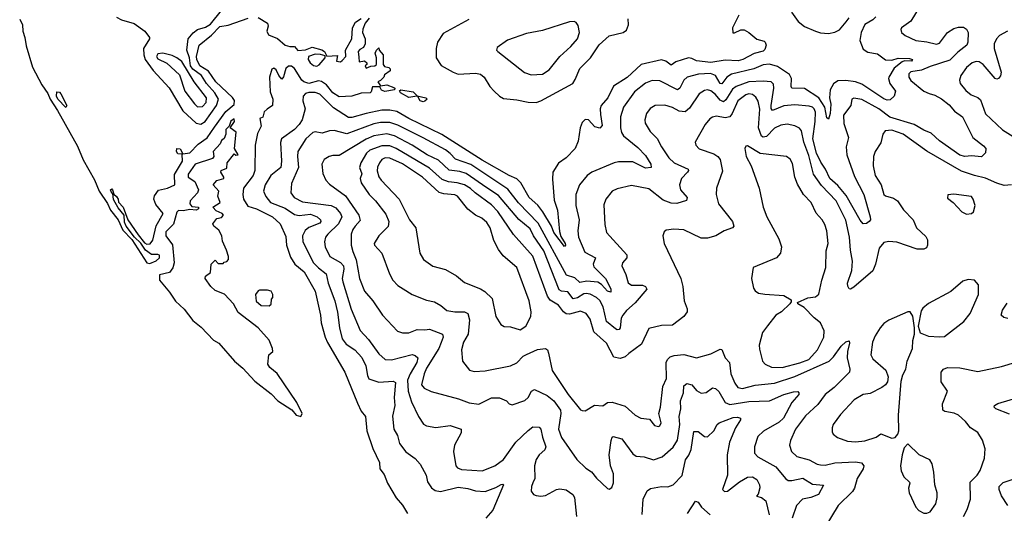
# Model space of a CAD drawing. Extents: x 1552294 to 1694791, y 811929 to 917222.
# Tile 33 of 256: x 1569955 to 1576152, y 836235 to 839347. Entities that reach past the tile are written whole.
import ezdxf

# ---------------------------------------------------------------- set-up
doc = ezdxf.new("R2010")
doc.units = 0

msp = doc.modelspace()

# ---------------------------------------------------------------- linework, layer by layer
at = {"layer": '0CON10XD'}
for points in [[(1570565, 839361.8), (1570595, 839346.2), (1570675, 839323.2), (1570742.5, 839275), (1570771.5, 839235), (1570772.7, 839225), (1570734.7, 839165), (1570735.6, 839125), (1570744.6, 839094.6), (1570796.1, 839026.1), (1570895, 838917.3), (1570982.3, 838772.3), (1571065, 838693.4), (1571095, 838688.7), (1571122.9, 838705), (1571193.4, 838806.6), (1571205.5, 838845), (1571182.8, 838885), (1571131, 838945), (1571098.8, 838995), (1571044.9, 839034.9), (1571031.1, 839055), (1571022.9, 839105), (1571006.4, 839155), (1571016.2, 839225), (1571047.2, 839262.8), (1571074.4, 839285), (1571125, 839299.5), (1571155, 839317.3), (1571225, 839405.3)], [(1575616.5, 839423.5), (1575565, 839337.5), (1575506, 839295), (1575502, 839285), (1575506, 839265), (1575527.8, 839247.8), (1575595, 839215.5), (1575665, 839207.5), (1575725, 839192.9), (1575745, 839199.4), (1575794, 839266), (1575835, 839291.8), (1575865, 839299.5), (1575895, 839298.9), (1575915, 839287.1), (1575924.2, 839265), (1575922.5, 839205), (1575915.7, 839185), (1575859.3, 839140.7), (1575809.7, 839090.3), (1575685, 839052.2), (1575632.1, 839027.9), (1575565, 839017.4), (1575551.5, 839005), (1575551.6, 838985), (1575565, 838962.5), (1575645, 838895.3), (1575678.9, 838881.1), (1575715, 838870.8), (1575757.1, 838847.1), (1575805, 838809.5), (1575838.9, 838768.9), (1575888.5, 838735), (1575955, 838604.3), (1576022.5, 838552.5), (1576036.6, 838535), (1576033.7, 838506.3), (1576008.2, 838481.7), (1575945, 838487.6), (1575905, 838483.3), (1575872.4, 838492.4), (1575745, 838584), (1575691.3, 838631.3), (1575645, 838650.8), (1575585, 838686.5), (1575431.7, 838731.7), (1575363.3, 838785), (1575255, 838843.6), (1575205, 838851.4), (1575193.4, 838846.6), (1575186.4, 838805), (1575141.3, 838745), (1575141.4, 838691.4), (1575170.8, 838605), (1575157.3, 838545), (1575161.5, 838495), (1575208.5, 838358.5), (1575268, 838245), (1575308.9, 838105), (1575310, 838085), (1575302.5, 838075), (1575285, 838062.9), (1575265, 838060), (1575245, 838082.5), (1575158, 838238), (1575105, 838302.4), (1575053.4, 838345), (1575028, 838405), (1574997.9, 838447.9), (1574970, 838505), (1574946.6, 838595), (1574962.7, 838705), (1574963.1, 838763.1), (1574956.7, 838785), (1574945, 838795.9), (1574925, 838801.8), (1574835, 838809.7), (1574765, 838802.5), (1574694, 838774), (1574685.9, 838785.9), (1574684.8, 838805), (1574701.6, 838915), (1574700.4, 838940.4), (1574685, 838955.5), (1574635, 838958.1), (1574545, 838954.5), (1574465, 838926), (1574441.8, 838908.2), (1574398.9, 838841.1), (1574385, 838829.7), (1574365, 838839.5), (1574335, 838875.3), (1574305, 838898.9), (1574285, 838905.3), (1574265, 838901.1), (1574231.7, 838878.3), (1574171.4, 838788.6), (1574144, 838766), (1574105, 838769.2), (1574065, 838793.3), (1574015, 838806.9), (1573954, 838805), (1573924.2, 838785.8), (1573900, 838755), (1573889.1, 838715), (1573891.5, 838695), (1573922.7, 838642.7), (1573967.3, 838597.3), (1573994.1, 838545), (1574041.8, 838475), (1574075, 838445.3), (1574163.1, 838405), (1574165.6, 838395), (1574158.9, 838385), (1574121.1, 838345), (1574108.9, 838305), (1574114.6, 838274.6), (1574156.9, 838225), (1574153.1, 838206.9), (1574091.5, 838188.5), (1574055, 838190.6), (1574005, 838209.2), (1573915, 838280.5), (1573805, 838302.2), (1573715, 838280), (1573684.2, 838265), (1573644.4, 838215), (1573631.4, 838178.6), (1573637.3, 838055), (1573647.8, 838005), (1573777.5, 837865), (1573776.5, 837845), (1573748.6, 837815), (1573744.3, 837795), (1573771.1, 837741.1), (1573785, 837688.8), (1573805, 837673.8), (1573875, 837672.7), (1573894.5, 837664.5), (1573901.4, 837648.6), (1573828.9, 837561.1), (1573775, 837513.8), (1573751.3, 837485), (1573741.6, 837465), (1573734.6, 837405.4), (1573728.1, 837395), (1573715, 837391.8), (1573705, 837397.7), (1573647.9, 837445), (1573626.8, 837536.8), (1573606.1, 837576.1), (1573585, 837595.9), (1573545, 837617.6), (1573521.6, 837621.6), (1573505, 837617.8), (1573465, 837593), (1573438.2, 837588.2), (1573405, 837630.6), (1573365, 837634.8), (1573349.7, 837645), (1573255, 837888.9), (1573190, 837985), (1573168.1, 838028.1), (1573096.6, 838086.6), (1572968.8, 838238.8), (1572895, 838287.5), (1572765, 838377), (1572725, 838389.6), (1572658.9, 838398.9), (1572591.2, 838461.2), (1572520.4, 838495), (1572425.9, 838555.9), (1572315, 838613.7), (1572265, 838627.4), (1572185, 838614.4), (1572135, 838594.1), (1571965, 838491.1), (1571925, 838491.5), (1571902, 838485), (1571871.4, 838465), (1571857.1, 838435), (1571863, 838377), (1571881.1, 838335), (1571905, 838309.5), (1572006.6, 838236.6), (1572090.4, 838115), (1572098.9, 838081.1), (1572067.3, 838045), (1572051.5, 838025), (1572040.4, 837995), (1572041.3, 837925), (1572051.2, 837885), (1572073.9, 837833.9), (1572092.9, 837715), (1572125, 837635.7), (1572177.5, 837575), (1572239.4, 837485), (1572333.3, 837383.3), (1572363.7, 837373.7), (1572405, 837373.1), (1572456.7, 837395), (1572505, 837391.6), (1572535, 837396.4), (1572616.9, 837365), (1572619.6, 837345), (1572608.8, 837311.2), (1572593.1, 837275), (1572515, 837150.6), (1572500.2, 837115), (1572483.8, 837045), (1572501.4, 837025), (1572545, 837002.5), (1572717.4, 836957.4), (1572785, 836932.3), (1572845, 836923.9), (1572925, 836962.9), (1572975, 836962.5), (1573020, 836945), (1573035.9, 836925.9), (1573055, 836918.8), (1573135, 836945.6), (1573155, 836965.7), (1573177.3, 837005), (1573195, 837016.4), (1573275, 836977.6), (1573316.3, 836945), (1573358, 836885), (1573361.7, 836865), (1573345.4, 836765), (1573365, 836714.4), (1573461.4, 836575), (1573519.1, 836519.1), (1573555, 836496.7), (1573585, 836456.9), (1573655, 836391.2), (1573665, 836388.8), (1573682.7, 836397.3), (1573693.1, 836426.9), (1573692.3, 836485), (1573674.6, 836535), (1573664.7, 836604.7), (1573678.8, 836695), (1573683.9, 836716.1), (1573691.2, 836718.8), (1573745, 836704.4), (1573815, 836610), (1573835, 836595.4), (1573885, 836592.2), (1573945, 836572.9), (1573998, 836592), (1574067.5, 836652.5), (1574095, 836696), (1574110.6, 836795), (1574106, 836845), (1574116.2, 836895), (1574114.7, 836945), (1574132.3, 836995), (1574135, 837038.8), (1574155, 837054.4), (1574185, 837045.6), (1574215, 837009.4), (1574245, 836992.5), (1574275, 836997.8), (1574315, 837027.1), (1574335, 837022.9), (1574355, 837004.3), (1574395, 836934.5), (1574425, 836920.8), (1574545, 836940.4), (1574675, 836945.3), (1574765, 836985.2), (1574825, 837001.1), (1574852.5, 837002.5), (1574860, 836995), (1574858.6, 836985), (1574815.2, 836934.8), (1574762.1, 836835), (1574735, 836809.5), (1574636.8, 836753.2), (1574601.2, 836718.8), (1574579.1, 836655), (1574581.1, 836615), (1574601.2, 836591.2), (1574715, 836528.9), (1574775.2, 836455.2), (1574793, 836443), (1574815, 836441.9), (1574885, 836456.8), (1574945, 836418.5), (1575013.6, 836413.6), (1574982.2, 836355), (1574935, 836335.7), (1574881.4, 836325), (1574845.5, 836285), (1574817.3, 836205)], [(1574813.2, 839393.2), (1574855, 839334), (1574895, 839304.4), (1574965, 839273.3), (1574995, 839263.3), (1575045, 839260), (1575085, 839268.7), (1575115, 839283.5), (1575156.4, 839333.6), (1575175, 839359.1)], [(1569955, 839349.2), (1569972.9, 839315), (1569974.3, 839275), (1569987.8, 839235), (1569995, 839180.8), (1570035, 839046.7), (1570094.1, 838935), (1570131.7, 838881.7), (1570147.1, 838845), (1570192.4, 838775), (1570319.2, 838549.2), (1570355, 838463.5), (1570426.6, 838336.6), (1570455, 838266.2), (1570507, 838187), (1570525.8, 838145), (1570575.5, 838085.5), (1570605, 838019.2), (1570660.6, 837960.6), (1570755, 837814.8), (1570775, 837810.5), (1570815, 837826.8), (1570835.9, 837845), (1570835, 837862), (1570825, 837867.5), (1570785, 837865.6), (1570746.9, 837895), (1570717.9, 837937.9), (1570678, 837975), (1570625, 838046.2), (1570615, 838070), (1570612.5, 838115), (1570575, 838160), (1570545, 838212.5), (1570541.7, 838251.7), (1570535, 838253.3), (1570527.5, 838275), (1570535, 838280), (1570540, 838275), (1570547.5, 838247.5), (1570565, 838232.5), (1570573.8, 838215), (1570576.4, 838196.4), (1570605.7, 838165), (1570636.7, 838085), (1570700.9, 837990.9), (1570740.9, 837940.9), (1570755, 837932.5), (1570776.2, 837933.8), (1570792, 837958), (1570813.6, 838046.4), (1570858.7, 838125), (1570811.1, 838181.1), (1570800, 838215), (1570803.1, 838236.9), (1570828.2, 838271.8), (1570885.7, 838284.3), (1570930.9, 838305), (1570929.7, 838370.3), (1570979.6, 838455), (1570978.3, 838498.3), (1570950.5, 838500.5), (1570941.2, 838515), (1570943.3, 838535), (1570965, 838532.5), (1570981.7, 838501.7), (1571025, 838507.7), (1571077.7, 838562.3), (1571135, 838602.5), (1571181.7, 838668.3), (1571251.6, 838768.4), (1571305, 838812.2), (1571306.4, 838836.4), (1571295.2, 838855.2), (1571189.3, 838955), (1571142.9, 839022.9), (1571089.4, 839055), (1571070.5, 839095), (1571067.6, 839115), (1571085, 839186.2), (1571161.5, 839248.5), (1571215, 839304.2), (1571267.2, 839312.8), (1571392.5, 839355)], [(1572154.6, 839355), (1572130, 839325), (1572115.8, 839285.8), (1572113.1, 839265), (1572129.2, 839225), (1572130, 839195), (1572119.2, 839170.8), (1572095, 839158), (1572086.2, 839145), (1572089.5, 839109.5), (1572091.7, 839081.7), (1572125, 839087.5), (1572140, 839075), (1572140, 839065), (1572130, 839055), (1572135, 839040), (1572165, 839052.5), (1572190, 839055), (1572200, 839065), (1572200, 839105), (1572192.5, 839135), (1572200, 839155), (1572215, 839170), (1572217.5, 839155), (1572242.5, 839125), (1572243, 839063), (1572251.7, 839051.7), (1572277.5, 839045), (1572286.2, 839036.2), (1572286.7, 839025), (1572251.7, 838998.3), (1572247.5, 838985), (1572225, 838962.5), (1572210, 838955), (1572225, 838930), (1572265, 838935.8), (1572309.6, 838919.6), (1572316, 838915), (1572313.8, 838905), (1572253.5, 838893.5), (1572232.7, 838902.7), (1572222.5, 838922.5), (1572175, 838922.5), (1572167.5, 838892.5), (1572160, 838885), (1572105, 838883.8), (1572045, 838864.5), (1571965, 838860), (1571925.8, 838885), (1571886.5, 838936.5), (1571855, 838957.8), (1571835, 838961.7), (1571775, 838944.3), (1571743.8, 838955), (1571731.7, 838965), (1571685, 839037.9), (1571665, 839052.5), (1571646.1, 839053.9), (1571631.1, 839038.9), (1571615, 838986.7), (1571605, 838972.5), (1571586.7, 838995), (1571570.3, 839030.3), (1571555, 839041.2), (1571542, 839035), (1571528, 838985), (1571532.3, 838892.3), (1571549.2, 838845), (1571546, 838805), (1571512.5, 838782.5), (1571494.2, 838765), (1571485, 838732.5), (1571467, 838723), (1571475.4, 838675), (1571451.7, 838628.3), (1571437.1, 838555), (1571435.6, 838395), (1571424.3, 838365), (1571362.9, 838285), (1571358.5, 838245), (1571363.1, 838215), (1571390.7, 838170.7), (1571445, 838154.6), (1571546, 838105), (1571595, 838060), (1571630, 837980), (1571634.4, 837925), (1571659.4, 837849.4), (1571687.8, 837805), (1571745, 837756.7), (1571815, 837636.2), (1571848.6, 837485), (1571852.2, 837435), (1571876.9, 837345), (1571891.9, 837311.9), (1572002.5, 837125), (1572080.4, 836930.4), (1572105, 836878.8), (1572132.5, 836845), (1572140.8, 836755), (1572178, 836645), (1572218.8, 836555), (1572221.2, 836515), (1572250, 836480), (1572270, 836425), (1572325, 836333.3), (1572365, 836287.5), (1572396.7, 836235)], [(1571455, 839359.7), (1571515.5, 839325), (1571519.2, 839305), (1571510, 839275), (1571520.7, 839250.7), (1571577.7, 839227.7), (1571625, 839185.4), (1571655, 839177.1), (1571685, 839177.5), (1571705, 839152.5), (1571755, 839156.8), (1571795, 839173.1), (1571857, 839157), (1571874.4, 839145), (1571887.5, 839117.5), (1571955, 839120), (1571950, 839085), (1571975, 839080), (1571985, 839088.8), (1572006.9, 839115), (1572006.7, 839155), (1572045.7, 839225.7), (1572048.9, 839295), (1572069.1, 839330.9), (1572105, 839354.4)], [(1574482.3, 839375), (1574441.1, 839295), (1574443.6, 839263.6), (1574455, 839262.9), (1574495, 839283.4), (1574515, 839283.2), (1574545, 839266.3), (1574593.9, 839223.9), (1574641, 839211), (1574648.2, 839205), (1574652.5, 839185), (1574645, 839159.4), (1574635, 839147.9), (1574577.4, 839132.6), (1574506.4, 839095), (1574477.6, 839087.6), (1574395, 839091.4), (1574305, 839077.5), (1574215, 839087.3), (1574185, 839102.5), (1574165.3, 839105.3), (1574085, 839080.3), (1574055, 839060), (1574022.5, 839085), (1573995, 839094.3), (1573866.9, 839065), (1573778.1, 838981.9), (1573691.9, 838928.1), (1573655.9, 838854.1), (1573615.3, 838805), (1573609.7, 838785), (1573611.5, 838748.5), (1573621.2, 838678.8), (1573607.3, 838662.7), (1573575, 838672.2), (1573534.5, 838715.5), (1573515, 838717.3), (1573495, 838698.5), (1573482.5, 838665), (1573470, 838580), (1573451.5, 838535), (1573395, 838475.6), (1573347.4, 838442.6), (1573311.5, 838385), (1573307.6, 838342.4), (1573320.1, 838210.1), (1573340, 838145), (1573351.8, 838011.8), (1573360.9, 837980.9), (1573387.8, 837935), (1573391.2, 837925), (1573385, 837916.7), (1573317.3, 838005), (1573303.2, 838045), (1573248.2, 838135), (1573217, 838177), (1573161.6, 838225), (1573109.1, 838319.1), (1573083.3, 838343.3), (1573035.5, 838364.5), (1572865, 838460.2), (1572612.4, 838622.4), (1572404.4, 838724.4), (1572328.1, 838768.1), (1572285, 838776.5), (1572235, 838775.6), (1572135, 838756), (1572045, 838729.5), (1572025, 838729.5), (1571931, 838791), (1571845, 838876.3), (1571815, 838887.5), (1571775, 838887.8), (1571755, 838881.2), (1571739.4, 838865), (1571737.2, 838835), (1571751.1, 838785), (1571732.2, 838715), (1571715, 838686.2), (1571685.3, 838655), (1571603.6, 838595), (1571597.3, 838572.7), (1571602.8, 838455), (1571597.9, 838415), (1571535.4, 838365), (1571499.7, 838305), (1571488.7, 838265), (1571505, 838231.5), (1571534.6, 838195), (1571625, 838158.8), (1571685, 838118.4), (1571713.1, 838113.1), (1571785, 838120), (1571827.8, 838105), (1571848.6, 838085), (1571850.6, 838075), (1571844.3, 838065), (1571775, 838037.7), (1571751.8, 838018.2), (1571735.3, 837985), (1571736.8, 837946.8), (1571804.3, 837815), (1571835, 837781.9), (1571884.3, 837744.3), (1571897.3, 837685), (1571939.5, 837575), (1571956.2, 837503.8), (1571968.2, 837405), (1571985.3, 837335), (1572010.6, 837300.6), (1572065.5, 837265.5), (1572108.2, 837218.1), (1572133.2, 837165), (1572143.2, 837103.2), (1572153.2, 837083.2), (1572215, 837062.7), (1572305, 837068.8), (1572320.6, 837060.6), (1572311.2, 836965), (1572315.2, 836914.8), (1572301.8, 836848.2), (1572310, 836765), (1572332.7, 836725), (1572346.5, 836676.5), (1572385, 836622.7), (1572445, 836580), (1572475.5, 836545), (1572513.3, 836475), (1572522.2, 836435), (1572546.6, 836396.6), (1572569.2, 836379.2), (1572602.9, 836372.9), (1572715, 836400.6), (1572775, 836392.8), (1572825, 836376.8), (1572885, 836373.3), (1572952.1, 836397.9), (1572985, 836417.5), (1572995, 836420), (1573000, 836415), (1572932.5, 836255), (1572889.4, 836205)], [(1575342.9, 839365), (1575325, 839346.5), (1575275, 839316.2), (1575250.7, 839265), (1575242.9, 839215), (1575265, 839160.6), (1575292.7, 839142.7), (1575355, 839131.9), (1575405, 839093.6), (1575445, 839092.2), (1575485, 839104.2), (1575555, 839101.5), (1575574, 839095), (1575567.5, 839085), (1575525, 839088), (1575509.6, 839080.4), (1575459.4, 839040.6), (1575425.6, 838985), (1575422.5, 838975), (1575431.1, 838945), (1575467.9, 838895), (1575459.3, 838865), (1575435, 838841.6), (1575415, 838838.7), (1575395, 838847.2), (1575255, 838940.4), (1575215, 838954), (1575155, 838963.4), (1575105, 838960.6), (1575077.4, 838942.6), (1575055.6, 838905), (1575052.7, 838855), (1575060.5, 838815), (1575056.3, 838755), (1575045, 838718.8), (1575035, 838728.8), (1575021.9, 838795), (1574984.7, 838854.7), (1574895, 838913.5), (1574815.6, 838915.6), (1574810.5, 838925), (1574813.5, 838975), (1574800.5, 839000.5), (1574725, 839051.9), (1574675, 839065.7), (1574635, 839061.4), (1574575, 839036.1), (1574435, 839002.3), (1574405, 838983.8), (1574375, 838943.1), (1574365, 838943.9), (1574334.3, 838994.3), (1574302.8, 839007.2), (1574226.9, 839003.1), (1574156.7, 838983.3), (1574135, 838964.5), (1574110.8, 838915), (1574095, 838905.4), (1573985, 838962), (1573935, 838963.8), (1573893.8, 838946.2), (1573825, 838891.5), (1573756.1, 838795), (1573736.7, 838735), (1573736.8, 838665), (1573742.3, 838635), (1573755.5, 838615), (1573845, 838541.2), (1573895, 838490), (1573927.1, 838435), (1573929.2, 838415), (1573895, 838411.1), (1573815, 838450.8), (1573725, 838450.5), (1573695.8, 838444.2), (1573556.2, 838385), (1573527.1, 838365), (1573477.8, 838305), (1573456.2, 838245), (1573455.4, 838175), (1573476.2, 838085), (1573469.1, 838015), (1573473.3, 837975), (1573511.2, 837881.2), (1573579.4, 837845), (1573565.4, 837805), (1573568.7, 837788.7), (1573641.9, 837715), (1573675, 837649.4), (1573675, 837630), (1573655, 837636.5), (1573618, 837678), (1573595, 837692.5), (1573525, 837699.3), (1573481.2, 837691.2), (1573449.6, 837719.6), (1573397.3, 837737.3), (1573217.5, 838065), (1573095, 838192.1), (1573028.1, 838278.1), (1572795, 838433), (1572697.9, 838467.9), (1572664, 838504), (1572635, 838525.6), (1572495, 838601.5), (1572335, 838681.7), (1572285, 838698.1), (1572225, 838698.4), (1572185, 838690.6), (1572015, 838626.3), (1571935, 838648.8), (1571905, 838646.9), (1571858.3, 838631.7), (1571815, 838638.8), (1571800.6, 838635), (1571755.3, 838595), (1571706.7, 838515), (1571703.2, 838485), (1571709.2, 838415), (1571666.5, 838315), (1571662.5, 838255), (1571682.5, 838225), (1571735, 838197.9), (1571915.2, 838175.2)], [(1572783, 839347), (1572620.7, 839259.3), (1572585.5, 839205), (1572577.1, 839165), (1572576.9, 839106.9), (1572607.7, 839057.7), (1572683.1, 839015), (1572715, 839003.3), (1572825, 839010.4), (1572855, 839002.7), (1572879.4, 838985), (1572914.4, 838925), (1572940.5, 838895), (1572975, 838864.4), (1573000.6, 838850.6), (1573085, 838842.3), (1573155, 838826), (1573205, 838824.7), (1573235, 838834.6), (1573435.7, 838945), (1573451.3, 838968.7), (1573480.4, 839039.6), (1573547, 839105), (1573601.8, 839188.2), (1573665, 839245.3), (1573753.4, 839266.6), (1573775, 839281.2), (1573787.5, 839315), (1573785, 839352.5)], [(1573175, 838999.5), (1573245, 839002.7), (1573288.7, 839031.3), (1573354.7, 839115.3), (1573425, 839177.8), (1573465.6, 839225), (1573478.6, 839265), (1573470.5, 839310.5), (1573458.3, 839328.3), (1573445, 839334.2), (1573415, 839332.9), (1573245, 839278.9), (1573145, 839259.5), (1573025, 839216.9), (1572959.5, 839170.5), (1572956.2, 839155), (1572963.8, 839145), (1573133.4, 839013.4), (1573175, 838999.5)], [(1576172.9, 839275), (1576123.2, 839246.8), (1576104.2, 839225.8), (1576089.6, 839195), (1576089.3, 839165), (1576132.9, 839015), (1576128.1, 838991.9), (1576116.7, 838975), (1576105, 838971.2), (1576095, 838976), (1576019.1, 839065), (1575995, 839080.4), (1575975, 839083.8), (1575950, 839075), (1575914.5, 839045), (1575878.9, 838995), (1575869.4, 838965), (1575875.6, 838945), (1575911.2, 838901.2), (1575943.3, 838873.3), (1575985, 838855.6), (1576001.9, 838841.9), (1576034, 838754), (1576141.7, 838651.7), (1576265.2, 838575.2)], [(1571075, 838797.7), (1571105, 838800), (1571128.1, 838825), (1571131.8, 838855), (1571053.5, 838955), (1570975, 839083.5), (1570945, 839106.8), (1570915, 839120.6), (1570855, 839136.1), (1570825, 839131.2), (1570816.8, 839115), (1570825, 839099.1), (1570881.6, 839071.6), (1570959.9, 838999.9), (1570993.5, 838895), (1571055, 838815.3), (1571075, 838797.7)], [(1571825, 839054.3), (1571839.1, 839060.9), (1571877.5, 839105), (1571878.3, 839118.3), (1571848, 839128), (1571815, 839129.8), (1571773.6, 839115), (1571770.9, 839095), (1571783.8, 839073.8), (1571805, 839056.7), (1571825, 839054.3)], [(1570245, 838793.3), (1570195, 838846.2), (1570187.5, 838865), (1570188.3, 838891.7), (1570205, 838890), (1570215, 838880), (1570252.5, 838805), (1570245, 838793.3)], [(1572495, 838828.9), (1572476, 838835), (1572461.7, 838861.7), (1572455, 838863.8), (1572405, 838856.2), (1572351.9, 838885), (1572345, 838897.5), (1572355, 838904.2), (1572431.9, 838891.9), (1572456.7, 838866.7), (1572511.2, 838855), (1572520, 838845), (1572505, 838832.2), (1572495, 838828.9)], [(1576198, 838305), (1576152, 838302), (1576105, 838315.3), (1576035, 838348.4), (1575965, 838364.3), (1575882.5, 838392.5), (1575665, 838517.9), (1575515, 838624.1), (1575445, 838649.8), (1575402.5, 838645), (1575388.5, 838625), (1575375, 838571.2), (1575338.9, 838515), (1575328.2, 838485), (1575327.9, 838425), (1575340, 838365), (1575378, 838305), (1575394, 838244), (1575405.4, 838235.4), (1575455, 838222.3), (1575480, 838205), (1575517.7, 838147.7), (1575578.2, 838085), (1575599.6, 838035), (1575659.2, 837979.2), (1575668.9, 837958.9), (1575669.1, 837925), (1575661.8, 837908.2), (1575645, 837900.7), (1575605, 837900.3), (1575475, 837944.6), (1575425, 837949.1), (1575395, 837941.9), (1575364.1, 837905.9), (1575341.2, 837805), (1575325, 837763.3), (1575205, 837660.5), (1575185, 837649.2), (1575175, 837650), (1575166.7, 837666.7), (1575166.4, 837685), (1575191.8, 837765), (1575197.7, 837825), (1575183.7, 837895), (1575178.1, 837975), (1575155, 838082.5), (1575093.5, 838205), (1575001.4, 838301.4), (1574952.5, 838372.5), (1574921.5, 838491.5), (1574890.4, 838575), (1574875, 838645.6), (1574862.4, 838662.4), (1574835, 838677.7), (1574785, 838687.8), (1574745, 838682.4), (1574705, 838661.9), (1574655, 838609.6), (1574635, 838606.1), (1574625, 838612.9), (1574605.6, 838665), (1574612.8, 838782.8), (1574602.9, 838832.9), (1574588.3, 838858.3), (1574566.7, 838875), (1574545, 838878.6), (1574525, 838873.7), (1574475, 838834.6), (1574440.4, 838755), (1574424.8, 838735.2), (1574395, 838727.7), (1574341.8, 838738.2), (1574315, 838732.2), (1574298.8, 838721.2), (1574270.5, 838685), (1574205.8, 838575), (1574210, 838555), (1574232.6, 838532.6), (1574325, 838500.4), (1574348.5, 838485), (1574364.6, 838465), (1574378.5, 838391.5), (1574341.5, 838285), (1574337.8, 838245), (1574353.5, 838185), (1574441.9, 838075), (1574450, 838045), (1574441.2, 838035), (1574388.8, 838015), (1574336.2, 837985), (1574285, 837970), (1574245, 837970.6), (1574135, 838021.4), (1574072.7, 838027.3), (1574025, 838020), (1574010.7, 838009.3), (1574002.5, 837985), (1574010.8, 837935), (1574115.6, 837715), (1574130, 837665), (1574138.1, 837575), (1574155.6, 837525), (1574155.6, 837505), (1574134.6, 837475.4), (1574065, 837420.8), (1573995, 837418.6), (1573915, 837400), (1573869.3, 837300.7), (1573788.1, 837241.9), (1573765, 837222.2), (1573735, 837210.6), (1573695, 837220), (1573647.6, 837307.6), (1573568.4, 837378.4), (1573545, 837459.2), (1573520.5, 837495), (1573485, 837509.3), (1573415, 837491.2), (1573395, 837492.1), (1573377.2, 837505), (1573346.3, 837546.3), (1573295, 837579.4), (1573277, 837605), (1573185, 837856.4), (1573063, 837993), (1572965, 838138), (1572925, 838180.3), (1572821.5, 838255), (1572792.7, 838282.7), (1572755, 838306.2), (1572708.2, 838318.2), (1572655, 838324.8), (1572615, 838340.2), (1572535, 838411.3), (1572325, 838535.6), (1572285, 838550.8), (1572235, 838552.3), (1572158.5, 838525), (1572138.4, 838505), (1572101.3, 838445), (1572093.4, 838415), (1572108.8, 838375), (1572098.5, 838345), (1572105, 838317.5), (1572155, 838245.5), (1572195, 838204.5), (1572259.9, 838119.9), (1572279.3, 838075), (1572275, 838043.1), (1572215.6, 837985), (1572186.2, 837935), (1572188, 837925), (1572235.4, 837875.4), (1572282.2, 837745), (1572304.4, 837705), (1572335, 837671.9), (1572369.3, 837650.7)], [(1571725, 836846.7), (1571734, 836865), (1571699.2, 836935), (1571575, 837117.5), (1571530, 837155), (1571517.5, 837175), (1571522.5, 837235), (1571547.5, 837255), (1571546.7, 837275), (1571525, 837327.5), (1571456.2, 837405), (1571330.7, 837500.7), (1571300, 837555), (1571245, 837616.7), (1571185, 837640), (1571157.5, 837665), (1571122.5, 837715), (1571125, 837730), (1571157, 837753), (1571160, 837805), (1571185, 837830), (1571205, 837810), (1571235, 837810), (1571241.7, 837818.3), (1571258.3, 837821.7), (1571270, 837835), (1571270, 837855), (1571257.5, 837895), (1571230.7, 837950.7), (1571227.5, 837985), (1571209.3, 838019.3), (1571177.5, 838045), (1571170.7, 838060.7), (1571195, 838093.3), (1571225, 838100), (1571237.5, 838115), (1571230, 838125), (1571191.2, 838141.2), (1571170, 838165), (1571217.5, 838195), (1571202.5, 838235), (1571207.5, 838265), (1571173.3, 838305), (1571195, 838332.5), (1571240, 838345), (1571240, 838355), (1571220, 838385), (1571222.5, 838395), (1571259.3, 838410.7), (1571260, 838445), (1571300, 838495), (1571305, 838500), (1571315, 838492.5), (1571330, 838495), (1571307.5, 838535), (1571317, 838637), (1571280, 838665), (1571306.2, 838705), (1571305, 838722.5), (1571285, 838706.2), (1571274.2, 838675.8), (1571252.7, 838655), (1571252.5, 838625), (1571242.7, 838597.3), (1571224.2, 838585), (1571216.2, 838563.8), (1571173.8, 838515), (1571177.5, 838485), (1571169.3, 838470.7), (1571060, 838435), (1571015, 838372), (1571014.4, 838355), (1571056.8, 838326.8), (1571080.4, 838275), (1571073.8, 838256.2), (1571028.2, 838205), (1571026.2, 838186.2), (1571039.2, 838169.2), (1571080, 838165), (1571080, 838155), (1571065, 838146.7), (1571025, 838150), (1570985, 838142.1), (1570955, 838144.6), (1570945, 838133.1), (1570922.2, 838057.8), (1570875, 838010), (1570875.3, 837985), (1570916.9, 837926.9), (1570926.4, 837813.6), (1570918, 837782), (1570897.2, 837752.8), (1570835, 837737.5), (1570835.5, 837704.5), (1570898.3, 837628.3), (1570935, 837572.3), (1570991.2, 837521.2), (1571045, 837451.5), (1571098.2, 837408.2), (1571175, 837326), (1571207.8, 837307.8), (1571306.7, 837195), (1571360, 837150), (1571435, 837068.1), (1571538.1, 836988.1), (1571578.8, 836945), (1571667.4, 836887.4), (1571695, 836854.6), (1571725, 836846.7)], [(1574755, 837153.9), (1574865, 837183.1), (1574921.1, 837205), (1574976.4, 837265), (1575017.2, 837345), (1575018.5, 837385), (1574995.4, 837435.4), (1574955, 837466.9), (1574891.7, 837531.7), (1574852.5, 837555), (1574850, 837565), (1574915, 837593.3), (1574965, 837600), (1574985, 837616.7), (1575003.1, 837705), (1575028.9, 837785), (1575030.9, 837889.1), (1575043, 837937), (1575036.4, 838015), (1575023.3, 838055), (1575005.4, 838085.4), (1574967.4, 838127.4), (1574936.5, 838195), (1574889.5, 838245), (1574849.9, 838309.9), (1574834, 838354), (1574819.2, 838439.2), (1574805, 838468), (1574782.5, 838485), (1574615, 838503.1), (1574535, 838552.5), (1574525, 838548.8), (1574519.2, 838535), (1574527.8, 838485), (1574559.4, 838425), (1574610, 838285), (1574634.2, 838165), (1574658, 838105), (1574734.3, 837965), (1574749.2, 837915), (1574744, 837875), (1574718.8, 837845), (1574572.5, 837785), (1574561.2, 837715), (1574574, 837655), (1574585, 837636.7), (1574605, 837624), (1574645, 837615.8), (1574765, 837608), (1574811.7, 837581.7), (1574811.7, 837568.3), (1574802.5, 837555), (1574750, 837505), (1574714, 837485), (1574662.2, 837417.8), (1574630.8, 837375), (1574610, 837295), (1574610.6, 837270.6), (1574630.8, 837195), (1574648, 837175), (1574687.1, 837157.1), (1574755, 837153.9)], [(1573105, 837392.5), (1573140.8, 837415), (1573171.5, 837475), (1573173.8, 837505), (1573160.9, 837575), (1573085, 837784.2), (1572998.7, 837858.7), (1572968.5, 837898.5), (1572938.5, 837955), (1572915.4, 838035), (1572895, 838067.3), (1572863.1, 838095), (1572824.2, 838114.2), (1572775, 838152.7), (1572711.5, 838235), (1572693.2, 838243.3), (1572625, 838248.1), (1572595, 838257.5), (1572490.3, 838355), (1572365, 838437.3), (1572285, 838474.7), (1572255, 838476.2), (1572235, 838464.7), (1572219.3, 838445), (1572207.4, 838417.4), (1572205.3, 838394.7), (1572216, 838356), (1572230, 838335), (1572343.5, 838215), (1572408.8, 838085), (1572447.8, 838035), (1572474.4, 837875), (1572495.8, 837835), (1572555, 837792.9), (1572635, 837773.1), (1572705, 837733.1), (1572755, 837691.1), (1572855, 837650.5), (1572883.1, 837633.1), (1572928.5, 837588.5), (1572952.5, 837475), (1572984.2, 837425), (1573005, 837413.3), (1573045, 837410), (1573105, 837392.5)], [(1575915, 838120), (1575945, 838124.2), (1575958, 838135), (1575968.8, 838175), (1575956.2, 838215), (1575945, 838231.2), (1575833.9, 838246.1), (1575797, 838243), (1575795, 838222.5), (1575830, 838195), (1575885.7, 838135.7), (1575915, 838120)], [(1571915.2, 838175.2), (1571945, 838160.3), (1571974.3, 838125), (1571982.9, 838105), (1571960.8, 838059.2), (1571893.8, 837995), (1571880.5, 837975), (1571873.8, 837946.2), (1571877.1, 837915), (1571907.5, 837855), (1571975, 837816.8), (1571992.6, 837795), (1571995.2, 837775), (1571984.8, 837715), (1571988.1, 837695), (1572042.1, 837522.1), (1572098.7, 837388.7), (1572151.2, 837331.2), (1572215, 837240.5), (1572255.7, 837205), (1572295, 837201.8), (1572425, 837236.7), (1572445, 837229.4), (1572460, 837215), (1572455.6, 837185), (1572411.8, 837115), (1572396.9, 837075), (1572401.1, 837005), (1572422.1, 836937.9), (1572464.3, 836845), (1572496.7, 836796.7), (1572515, 836787.5), (1572575, 836776.5), (1572665, 836789.4), (1572733.8, 836765), (1572733.8, 836743.8), (1572690.9, 836665), (1572684.5, 836625), (1572700, 836535), (1572711.2, 836521.2), (1572735, 836511.8), (1572865, 836504), (1572945, 836534.1), (1573000.7, 836575), (1573076.9, 836683.1), (1573155, 836758.2), (1573185, 836780.6), (1573225, 836779.2), (1573236, 836766), (1573245.3, 836715), (1573267.1, 836655), (1573259.5, 836635), (1573223.8, 836605), (1573206, 836575), (1573194.7, 836534.7), (1573196.7, 836455), (1573185, 836426.7), (1573176, 836405), (1573174, 836375), (1573188.8, 836355), (1573205, 836347.5), (1573235, 836343.1), (1573265, 836348.1), (1573334.7, 836385.3), (1573355, 836390), (1573395, 836383.3), (1573437.5, 836355), (1573446.2, 836336.2), (1573460.4, 836215)], [(1572369.3, 837650.7), (1572425.5, 837615.5), (1572515, 837579.5), (1572565, 837567.8), (1572605.5, 837545.5), (1572642.9, 837512.9), (1572694.7, 837504.7), (1572755, 837506), (1572776.5, 837495), (1572786.2, 837455), (1572777.1, 837365), (1572748.2, 837315), (1572736.4, 837266.4), (1572741.4, 837195), (1572786.8, 837136.8), (1572815, 837130), (1572885, 837134.5), (1573045, 837165.5), (1573085, 837184.5), (1573123.3, 837225), (1573145, 837237.5), (1573215, 837267.5), (1573265, 837274.3), (1573276.3, 837266.3), (1573284.4, 837245), (1573306.7, 837135), (1573408.1, 836985), (1573485, 836888), (1573495, 836882.5), (1573515, 836881.4), (1573572.9, 836917.1), (1573625, 836912.7), (1573655.3, 836934.7), (1573685, 836935.3), (1573765, 836911.1), (1573828, 836855), (1573865, 836835.7), (1573919.1, 836829.1), (1573949.8, 836789.8), (1573975, 836782.2), (1573985, 836787.5), (1573993.1, 836805), (1573977.8, 836865), (1573988.2, 836905), (1574003.2, 837035), (1574027.1, 837085), (1574024.1, 837185), (1574032.1, 837205), (1574049.3, 837220.7), (1574075, 837230), (1574135, 837237.3), (1574215, 837216.2), (1574305, 837241.2), (1574365, 837270.8), (1574375, 837268.8), (1574395, 837215.8), (1574421.8, 837185), (1574431.2, 837115), (1574456.8, 837056.8), (1574475, 837029.5), (1574505, 837022.9), (1574585, 837042.3), (1574705, 837056.1), (1574835, 837098.1), (1575049.1, 837195), (1575077.4, 837222.6), (1575125, 837289.4), (1575155, 837317.1), (1575175, 837322.5), (1575178.6, 837308.6), (1575165.4, 837255), (1575163.8, 837215), (1575180, 837145), (1575177.5, 837125), (1575081, 837029), (1575025, 836984.5), (1574978.9, 836921.1), (1574901, 836849), (1574839.1, 836765), (1574807.5, 836695), (1574801.1, 836665), (1574812.9, 836625), (1574846, 836594), (1574923.2, 836573.2), (1574975, 836545.4), (1574995, 836540.9), (1575025, 836538), (1575085.7, 836554.3), (1575215, 836560.7), (1575253.8, 836553.8), (1575268.1, 836535), (1575264.5, 836515), (1575225.6, 836455), (1575209.6, 836395), (1575197.6, 836372.4), (1575106.9, 836285), (1575016.7, 836135)], [(1575745, 837347.1), (1575775, 837350.9), (1575898, 837445), (1575938.6, 837495), (1575990, 837615), (1575989.2, 837675), (1575964.2, 837704.2), (1575925, 837708.6), (1575892.2, 837697.8), (1575815, 837633.1), (1575675, 837557.5), (1575640.6, 837529.4), (1575629.4, 837510.6), (1575610, 837415), (1575622.5, 837372.5), (1575675, 837351.9), (1575745, 837347.1)], [(1571525, 837542.5), (1571537, 837553), (1571540, 837585), (1571547.5, 837595), (1571547.5, 837615), (1571537.5, 837635), (1571515, 837642.5), (1571465, 837642.5), (1571455, 837637.5), (1571440, 837615), (1571442.5, 837572.5), (1571475, 837546.2), (1571525, 837542.5)], [(1576175, 837463.6), (1576149.7, 837469.7), (1576132, 837485), (1576140.6, 837515), (1576170.7, 837559.3)], [(1575215, 836685.5), (1575275, 836693.3), (1575345.5, 836714.5), (1575375, 836736.2), (1575445, 836708.8), (1575465, 836712.5), (1575483.3, 836735), (1575488.8, 836755), (1575486.7, 836855), (1575502.3, 837067.7), (1575512.7, 837107.3), (1575532, 837145), (1575540, 837195), (1575574.5, 837275), (1575575.7, 837325), (1575587.5, 837365), (1575588, 837405), (1575577, 837477), (1575560, 837505), (1575545, 837506.2), (1575425, 837451.9), (1575395, 837431.4), (1575370.6, 837405), (1575339.1, 837355), (1575322.1, 837315), (1575312.5, 837235), (1575325, 837210), (1575407.6, 837137.6), (1575421.4, 837095), (1575418, 837065), (1575404, 837045), (1575381.4, 837028.6), (1575308.5, 836991.5), (1575264.6, 836985.4), (1575208.2, 836951.8), (1575122.4, 836857.6), (1575075.7, 836795), (1575068.1, 836775), (1575068.8, 836748.8), (1575076, 836735), (1575103, 836713), (1575165, 836691.1), (1575215, 836685.5)], [(1575896.5, 836215), (1575919.7, 836260.3), (1575940.6, 836325), (1575937.9, 836432.1), (1575981.9, 836475), (1576000.6, 836505), (1576027.9, 836582.1), (1576033, 836643), (1576016.2, 836696.2), (1575986.7, 836745), (1575940, 836775), (1575909.2, 836815), (1575863.1, 836853.1), (1575836.6, 836866.6), (1575777.3, 836877.3), (1575765.5, 836885.5), (1575762.7, 836925), (1575794.4, 837005), (1575755.5, 837065), (1575754.7, 837125.3), (1575770, 837145), (1575795, 837153.6), (1575872.8, 837152.8), (1575985, 837129.1), (1576135, 837160.8), (1576225, 837188.6)], [(1576185, 836861.4), (1576098.8, 836895), (1576088.8, 836905), (1576090, 836915), (1576111.5, 836928.5), (1576266.2, 836973.8)], [(1573872.9, 836227.1), (1573878.8, 836325), (1573905, 836377.3), (1573925, 836392), (1573995, 836404.4), (1574035, 836402.1), (1574068, 836415), (1574125.2, 836474.8), (1574145, 836572.2), (1574167.1, 836602.9), (1574182.3, 836637.7), (1574198.3, 836751.7), (1574225, 836752), (1574265, 836720.4), (1574285, 836717.1), (1574324.7, 836755), (1574345, 836794.5), (1574356.7, 836805), (1574445, 836840.2), (1574472.5, 836842.5), (1574492, 836835), (1574492.9, 836825), (1574460.9, 836775), (1574422.2, 836685), (1574408.5, 836605), (1574409.5, 836475), (1574378.6, 836385), (1574392.1, 836372.1), (1574410, 836375), (1574485.8, 836435), (1574535, 836463.5), (1574567.5, 836465), (1574595, 836448.8), (1574612.5, 836415), (1574614.1, 836395.9), (1574603.8, 836356.2), (1574593, 836343), (1574625, 836336), (1574652, 836315), (1574671.8, 836225)], [(1575665, 836236), (1575685, 836244), (1575721.4, 836295), (1575729.2, 836335), (1575729.4, 836365), (1575715.6, 836414.4), (1575709.5, 836495), (1575698.3, 836548.3), (1575683, 836573), (1575616.7, 836605), (1575545, 836672.5), (1575522.3, 836647.7), (1575510, 836605), (1575498.9, 836535), (1575502.8, 836502.8), (1575520, 836465), (1575555, 836432.5), (1575558, 836425), (1575548.6, 836395), (1575552.9, 836365), (1575595.8, 836275), (1575615, 836254), (1575645, 836237.5), (1575665, 836236)], [(1576175.6, 836285), (1576135, 836345.8), (1576120.4, 836385), (1576120, 836405), (1576145, 836429.6), (1576200.9, 836449.1)], [(1574158.9, 836235), (1574208.3, 836311.7), (1574225, 836306.2), (1574245.8, 836275), (1574301.2, 836225)]]:
    msp.add_lwpolyline(points, dxfattribs=at)

doc.saveas('drawing.dxf')
